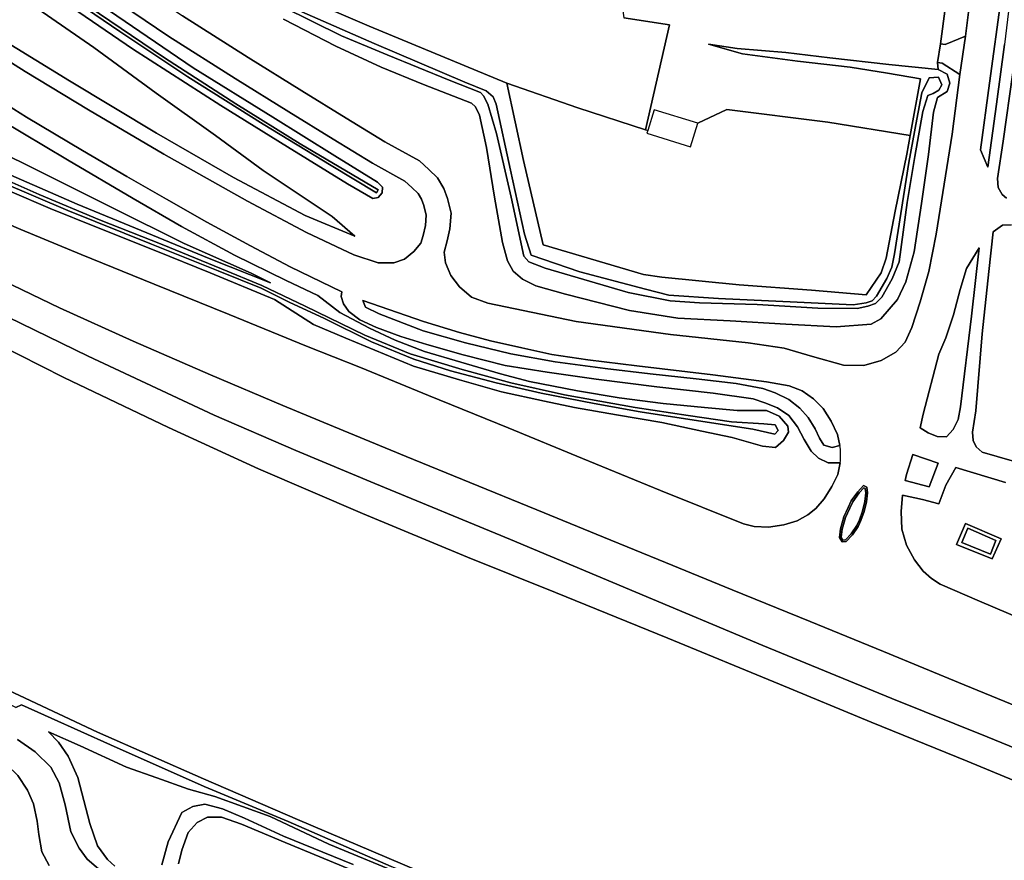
# Model space of a CAD drawing. Extents: x -26035517 to 31750492, y -9237385 to 8160032.
# Tile 170 of 256: x 15655273 to 15817249, y 5116092 to 5254332. Entities that reach past the tile are written whole.
import ezdxf

# ---------------------------------------------------------------- set-up
doc = ezdxf.new("R2010")
doc.units = 0
doc.layers.add('T-25', color=7, linetype='CONTINUOUS')

msp = doc.modelspace()

# ---------------------------------------------------------------- linework, layer by layer
at = {"layer": 'T-25', "color": 9}
for points in [[(15612113, 5307244, 6137), (15624774, 5296805, 6163), (15636445, 5287701, 6100), (15647221, 5279488, 6120), (15659279, 5270669, 6197), (15670251, 5262975, 6227), (15682057, 5254985, 6327), (15692864, 5248125, 6563), (15701704, 5242623, 6843), (15708954, 5238151, 7043), (15715367, 5234259, 7210), (15721062, 5231108, 7360), (15722553, 5229696, 7380), (15724013, 5228306, 7427), (15725070, 5226591, 7460), (15725671, 5224932, 7493), (15726240, 5222530, 7527), (15726036, 5219917, 7557), (15725617, 5217970, 7593)], [(15609523, 5304130, 6137), (15622240, 5293632, 6163), (15633966, 5284486, 6100), (15644792, 5276235, 6120), (15656915, 5267368, 6197), (15667948, 5259632, 6227), (15679831, 5251589, 6327), (15690703, 5244688, 6563), (15699566, 5239172, 6843), (15706835, 5234688, 7043), (15713330, 5230746, 7210), (15718645, 5227805, 7360), (15719758, 5226751, 7380), (15720833, 5225728, 7427), (15721395, 5224816, 7460), (15721774, 5223769, 7493), (15722143, 5222212, 7527), (15722010, 5220505, 7557), (15721648, 5218825, 7593)], [(15591606, 5290748, 11397), (15598013, 5285835, 11253), (15606136, 5279721, 11040), (15615128, 5273066, 10770), (15623426, 5267244, 10493), (15633427, 5260453, 10157), (15644423, 5253194, 9843), (15656158, 5245824, 9537), (15666600, 5239496, 9170), (15678975, 5232218, 8807), (15692748, 5224475, 8433), (15702429, 5219363, 8073), (15710241, 5215656, 7933), (15714246, 5214321, 7833), (15716846, 5214368, 7780), (15718577, 5214967, 7757), (15720133, 5216205, 7690), (15721243, 5217592, 7643)], [(15821126, 5280233, 6657), (15820027, 5271603, 6687), (15818744, 5262622, 6683), (15817262, 5250233, 6653), (15815973, 5240421, 6637), (15814524, 5230103, 6710), (15813326, 5232932, 6740), (15814802, 5243873, 6727), (15816736, 5257986, 6700), (15818322, 5270167, 6697), (15819731, 5280521, 6770)], [(15814052, 5277066, 6757), (15812864, 5267444, 6797), (15810879, 5251625, 6793), (15809946, 5245319, 6780)], [(15644610, 5273556, 6177), (15657681, 5264205, 6143), (15670039, 5255769, 6270), (15683809, 5246425, 6507), (15696918, 5238282, 6887), (15707117, 5231964, 7143), (15714135, 5227611, 7317), (15714961, 5226770, 7343), (15714885, 5225872, 7397), (15714224, 5225100, 7413), (15713345, 5224905, 7420), (15709223, 5227351, 7277), (15699312, 5233446, 6867), (15688367, 5240207, 6633), (15673814, 5249553, 6363), (15659462, 5259410, 6197), (15645281, 5269523, 6130)], [(15644610, 5273556, 6177), (15657681, 5264205, 6143), (15670039, 5255769, 6270), (15683809, 5246425, 6507), (15696918, 5238282, 6887), (15707117, 5231964, 7143), (15714135, 5227611, 7317), (15714961, 5226770, 7343), (15714885, 5225872, 7397), (15714224, 5225100, 7413), (15713345, 5224905, 7420), (15709223, 5227351, 7277), (15699312, 5233446, 6867), (15688367, 5240207, 6633), (15673814, 5249553, 6363), (15659462, 5259410, 6197), (15645281, 5269523, 6130)], [(15645281, 5269523, 6130), (15659462, 5259410, 6197), (15673814, 5249553, 6363), (15688367, 5240207, 6633), (15699312, 5233446, 6867), (15709223, 5227351, 7277), (15713345, 5224905, 7420), (15714224, 5225100, 7413), (15714885, 5225872, 7397), (15714961, 5226770, 7343), (15714135, 5227611, 7317), (15707117, 5231964, 7143), (15696918, 5238282, 6887), (15683809, 5246425, 6507), (15670039, 5255769, 6270), (15657681, 5264205, 6143), (15644610, 5273556, 6177)], [(15809353, 5269814, 6823), (15806745, 5250369, 6793), (15806279, 5247276, 6780), (15806365, 5246155, 6650), (15798276, 5246970, 6710), (15788556, 5248058, 6703), (15781291, 5248915, 6720), (15773330, 5249613, 6607), (15768613, 5250313, 6360), (15774199, 5248697, 6193), (15783228, 5247536, 6180), (15791880, 5246531, 6213), (15798012, 5245536, 6260), (15803487, 5244613, 6260), (15801773, 5235307, 6185), (15801773, 5235307, 6185), (15788216, 5237501, 6073), (15771622, 5239566, 5987), (15766837, 5237289, 5910), (15759654, 5239513, 8137), (15758594, 5236089, 6027), (15758207, 5236197, 5967), (15762184, 5253473, 6433), (15754632, 5254615, 6293)], [(15818322, 5270167, 6697), (15816736, 5257986, 6700), (15814802, 5243873, 6727), (15813326, 5232932, 6740), (15814524, 5230103, 6710), (15815973, 5240421, 6637), (15817262, 5250233, 6653)], [(15643206, 5267590, 6320), (15655979, 5257740, 6397), (15667494, 5249735, 6407), (15677715, 5242250, 6543), (15687468, 5235287, 6760), (15695332, 5229547, 6950), (15702230, 5224915, 7220), (15706666, 5221992, 7487), (15710431, 5218734, 7760), (15702252, 5222139, 8083), (15690459, 5228407, 8417), (15677761, 5235672, 8780), (15663475, 5244268, 9213), (15649197, 5253020, 9653)], [(15643206, 5267590, 6320), (15655979, 5257740, 6397), (15667494, 5249735, 6407), (15677715, 5242250, 6543), (15687468, 5235287, 6760), (15695332, 5229547, 6950), (15702230, 5224915, 7220), (15706666, 5221992, 7487), (15710431, 5218734, 7760), (15702252, 5222139, 8083), (15690459, 5228407, 8417), (15677761, 5235672, 8780), (15663475, 5244268, 9213), (15649197, 5253020, 9653)], [(15649197, 5253020, 9653), (15663475, 5244268, 9213), (15677761, 5235672, 8780), (15690459, 5228407, 8417), (15702252, 5222139, 8083), (15710431, 5218734, 7760), (15706666, 5221992, 7487), (15702230, 5224915, 7220), (15695332, 5229547, 6950), (15687468, 5235287, 6760), (15677715, 5242250, 6543), (15667494, 5249735, 6407), (15655979, 5257740, 6397), (15643206, 5267590, 6320)], [(15648052, 5269017, 5660), (15660772, 5259924, 5703), (15671747, 5252405, 5713), (15682908, 5244941, 5930), (15695302, 5237126, 6200), (15706510, 5230346, 6520), (15713987, 5225849, 6787), (15714219, 5226373, 6787), (15701415, 5233908, 6463), (15690842, 5240513, 6137), (15679090, 5248052, 5867), (15666555, 5256552, 5773), (15654107, 5265251, 5690)], [(15654107, 5265251, 5690), (15666555, 5256552, 5773), (15679090, 5248052, 5867), (15690842, 5240513, 6137), (15701415, 5233908, 6463), (15714219, 5226373, 6787), (15713987, 5225849, 6787), (15706510, 5230346, 6520), (15695302, 5237126, 6200), (15682908, 5244941, 5930), (15671747, 5252405, 5713), (15660772, 5259924, 5703), (15648052, 5269017, 5660)], [(15648052, 5269017, 5660), (15660772, 5259924, 5703), (15671747, 5252405, 5713), (15682908, 5244941, 5930), (15695302, 5237126, 6200), (15706510, 5230346, 6520), (15713987, 5225849, 6787), (15714219, 5226373, 6787), (15701415, 5233908, 6463), (15690842, 5240513, 6137), (15679090, 5248052, 5867), (15666555, 5256552, 5773), (15654107, 5265251, 5690)], [(15682057, 5254985, 6327), (15692864, 5248125, 6563), (15701704, 5242623, 6843), (15708954, 5238151, 7043), (15715367, 5234259, 7210), (15721062, 5231108, 7360), (15722553, 5229696, 7380), (15724013, 5228306, 7427), (15725070, 5226591, 7460), (15725671, 5224932, 7493), (15726240, 5222530, 7527), (15726036, 5219917, 7557), (15725617, 5217970, 7593), (15725119, 5216076, 7643), (15725301, 5214343, 7650), (15726194, 5212243, 7650), (15727599, 5210421, 7643), (15729581, 5208685, 7607), (15732283, 5207714, 7503), (15746843, 5204717, 7350), (15762336, 5202564, 7243), (15775134, 5201178, 7177), (15781037, 5200338, 7127), (15785683, 5198967, 7047), (15790799, 5197523, 7083), (15794131, 5197453, 7090), (15796990, 5198307, 7080), (15799413, 5199678, 7100), (15800963, 5201318, 7090), (15802033, 5203723, 7013), (15803425, 5207938, 7013), (15804845, 5212909, 6973), (15806064, 5219044, 6897), (15807361, 5227289, 6863), (15808678, 5235525, 6793), (15809946, 5245319, 6780), (15810879, 5251625, 6793), (15812864, 5267444, 6797)], [(15644423, 5253194, 9843), (15656158, 5245824, 9537), (15666600, 5239496, 9170), (15678975, 5232218, 8807), (15692748, 5224475, 8433), (15702429, 5219363, 8073), (15710241, 5215656, 7933), (15714246, 5214321, 7833), (15716846, 5214368, 7780), (15718577, 5214967, 7757), (15720133, 5216205, 7690), (15721243, 5217592, 7643), (15721648, 5218825, 7593), (15722010, 5220505, 7557), (15722143, 5222212, 7527), (15721774, 5223769, 7493), (15721395, 5224816, 7460), (15720833, 5225728, 7427), (15719758, 5226751, 7380), (15718645, 5227805, 7360), (15713330, 5230746, 7210), (15706835, 5234688, 7043), (15699566, 5239172, 6843), (15690703, 5244688, 6563), (15679831, 5251589, 6327), (15667948, 5259632, 6227)], [(15667948, 5259632, 6227), (15679831, 5251589, 6327), (15690703, 5244688, 6563), (15699566, 5239172, 6843), (15706835, 5234688, 7043), (15713330, 5230746, 7210), (15718645, 5227805, 7360), (15719758, 5226751, 7380), (15720833, 5225728, 7427), (15721395, 5224816, 7460), (15721774, 5223769, 7493), (15722143, 5222212, 7527), (15722010, 5220505, 7557), (15721648, 5218825, 7593), (15721243, 5217592, 7643), (15720133, 5216205, 7690), (15718577, 5214967, 7757), (15716846, 5214368, 7780), (15714246, 5214321, 7833), (15710241, 5215656, 7933), (15702429, 5219363, 8073), (15692748, 5224475, 8433), (15678975, 5232218, 8807), (15666600, 5239496, 9170), (15656158, 5245824, 9537), (15644423, 5253194, 9843)], [(15701713, 5255627, 5173), (15713595, 5250414, 5160), (15728495, 5244051, 5127), (15732008, 5242642, 5087), (15733183, 5241630, 5060), (15733667, 5240455, 5060), (15736015, 5229573, 5210), (15738298, 5219053, 5243), (15739436, 5215591, 5243), (15747420, 5212857, 5217), (15758240, 5210009, 5293), (15762064, 5209019, 5293), (15770214, 5208468, 5287), (15783150, 5207864, 5367), (15792365, 5207441, 5417), (15794503, 5207754, 5417), (15795516, 5208115, 5417), (15796251, 5208861, 5417), (15797909, 5211780, 5507), (15798762, 5213652, 5507), (15799200, 5215839, 5507), (15800213, 5222470, 5610), (15801531, 5230836, 5783), (15802834, 5237996, 5890), (15803688, 5242328, 5997), (15804906, 5244747, 6103), (15806427, 5244874, 6103), (15806974, 5243601, 6103), (15806460, 5242752, 6080), (15805523, 5242181, 6000), (15804671, 5241872, 6000), (15803841, 5239211, 5960), (15802526, 5231860, 5803), (15801286, 5224276, 5560), (15799941, 5214521, 5400), (15798809, 5211707, 5400), (15797080, 5208695, 5400), (15796044, 5207651, 5400), (15794809, 5207199, 5400), (15793058, 5206840, 5400), (15786547, 5206912, 5353), (15776569, 5207499, 5330), (15767124, 5207785, 5330), (15762268, 5208096, 5303), (15755389, 5209495, 5303), (15741692, 5213474, 5290), (15739049, 5214495, 5290), (15738220, 5215461, 5290), (15736144, 5225159, 5200), (15733709, 5235616, 5150), (15732293, 5240425, 5160), (15731575, 5241818, 5203), (15731059, 5242335, 5213), (15725908, 5244407, 5217), (15715717, 5248527, 5233), (15708210, 5251688, 5207), (15698579, 5256433, 5137)], [(15698579, 5256433, 5137), (15708210, 5251688, 5207), (15715717, 5248527, 5233), (15725908, 5244407, 5217), (15731059, 5242335, 5213), (15731575, 5241818, 5203), (15732293, 5240425, 5160), (15733709, 5235616, 5150), (15736144, 5225159, 5200), (15738220, 5215461, 5290), (15739049, 5214495, 5290), (15741692, 5213474, 5290), (15755389, 5209495, 5303), (15762268, 5208096, 5303), (15767124, 5207785, 5330), (15776569, 5207499, 5330), (15786547, 5206912, 5353), (15793058, 5206840, 5400), (15794809, 5207199, 5400), (15796044, 5207651, 5400), (15797080, 5208695, 5400), (15798809, 5211707, 5400), (15799941, 5214521, 5400), (15801286, 5224276, 5560), (15802526, 5231860, 5803), (15803841, 5239211, 5960), (15804671, 5241872, 6000), (15805523, 5242181, 6000), (15806460, 5242752, 6080), (15806974, 5243601, 6103), (15806427, 5244874, 6103), (15804906, 5244747, 6103), (15803688, 5242328, 5997), (15802834, 5237996, 5890), (15801531, 5230836, 5783), (15800213, 5222470, 5610), (15799200, 5215839, 5507), (15798762, 5213652, 5507), (15797909, 5211780, 5507), (15796251, 5208861, 5417), (15795516, 5208115, 5417), (15794503, 5207754, 5417), (15792365, 5207441, 5417), (15783150, 5207864, 5367), (15770214, 5208468, 5287), (15762064, 5209019, 5293), (15758240, 5210009, 5293), (15747420, 5212857, 5217), (15739436, 5215591, 5243), (15738298, 5219053, 5243), (15736015, 5229573, 5210), (15733667, 5240455, 5060), (15733183, 5241630, 5060), (15732008, 5242642, 5087), (15728495, 5244051, 5127), (15713595, 5250414, 5160), (15701713, 5255627, 5173)], [(15698579, 5256433, 5137), (15708210, 5251688, 5207), (15715717, 5248527, 5233), (15725908, 5244407, 5217), (15731059, 5242335, 5213), (15731575, 5241818, 5203), (15732293, 5240425, 5160), (15733709, 5235616, 5150), (15736144, 5225159, 5200), (15738220, 5215461, 5290), (15739049, 5214495, 5290), (15741692, 5213474, 5290), (15755389, 5209495, 5303), (15762268, 5208096, 5303), (15767124, 5207785, 5330), (15776569, 5207499, 5330), (15786547, 5206912, 5353), (15793058, 5206840, 5400), (15794809, 5207199, 5400), (15796044, 5207651, 5400), (15797080, 5208695, 5400), (15798809, 5211707, 5400), (15799941, 5214521, 5400), (15801286, 5224276, 5560), (15802526, 5231860, 5803), (15803841, 5239211, 5960), (15804671, 5241872, 6000), (15805523, 5242181, 6000), (15806460, 5242752, 6080), (15806974, 5243601, 6103), (15806427, 5244874, 6103), (15804906, 5244747, 6103), (15803688, 5242328, 5997), (15802834, 5237996, 5890), (15801531, 5230836, 5783), (15800213, 5222470, 5610), (15799200, 5215839, 5507), (15798762, 5213652, 5507), (15797909, 5211780, 5507), (15796251, 5208861, 5417), (15795516, 5208115, 5417), (15794503, 5207754, 5417), (15792365, 5207441, 5417), (15783150, 5207864, 5367), (15770214, 5208468, 5287), (15762064, 5209019, 5293), (15758240, 5210009, 5293), (15747420, 5212857, 5217), (15739436, 5215591, 5243), (15738298, 5219053, 5243), (15736015, 5229573, 5210), (15733667, 5240455, 5060), (15733183, 5241630, 5060), (15732008, 5242642, 5087), (15728495, 5244051, 5127), (15713595, 5250414, 5160), (15701713, 5255627, 5173)], [(15703543, 5257189, 6093), (15712787, 5253275, 6033), (15735433, 5243868, 6053), (15738154, 5231200, 5913), (15741379, 5217310, 5857), (15757921, 5212446, 5823), (15760920, 5211972, 5813), (15773638, 5210745, 5967), (15785535, 5209875, 6100), (15794535, 5209098, 5970), (15797013, 5212682, 5957), (15797817, 5215103, 5973), (15799309, 5222859, 6037), (15801201, 5232204, 6160), (15801773, 5235307, 6185), (15803487, 5244613, 6260), (15798012, 5245536, 6260), (15791880, 5246531, 6213), (15783228, 5247536, 6180), (15774199, 5248697, 6193), (15768613, 5250313, 6360), (15773330, 5249613, 6607), (15781291, 5248915, 6720), (15788556, 5248058, 6703), (15798276, 5246970, 6710), (15806365, 5246155, 6650), (15807822, 5245377, 6713), (15808294, 5243893, 6730), (15807855, 5242524, 6727), (15806270, 5241557, 6720), (15805606, 5239102, 6737), (15804793, 5232166, 6830), (15803634, 5224112, 6863), (15802407, 5216155, 6843), (15801036, 5211243, 6847), (15799706, 5208322, 6710), (15796938, 5205112, 6717), (15795326, 5204237, 6833), (15789586, 5203849, 6867), (15781286, 5204261, 7030), (15772127, 5204791, 7087), (15763526, 5205248, 7147), (15755602, 5206531, 7230), (15745041, 5209174, 7187), (15740188, 5210559, 7130), (15737962, 5211677, 7087), (15736456, 5212964, 7010), (15735499, 5214688, 6993), (15734722, 5217711, 6943), (15733408, 5225150, 6893), (15732076, 5233306, 6810), (15730925, 5238632, 6683), (15730251, 5239979, 6660), (15729612, 5240609, 6660), (15721688, 5243650, 6550), (15714728, 5246541, 6407), (15707264, 5249996, 6370), (15698658, 5254406, 6333)], [(15703543, 5257189, 6093), (15712787, 5253275, 6033), (15735433, 5243868, 6053), (15738154, 5231200, 5913), (15741379, 5217310, 5857), (15757921, 5212446, 5823), (15760920, 5211972, 5813), (15773638, 5210745, 5967), (15785535, 5209875, 6100), (15794535, 5209098, 5970), (15797013, 5212682, 5957), (15797817, 5215103, 5973), (15799309, 5222859, 6037), (15801201, 5232204, 6160), (15801773, 5235307, 6185), (15803487, 5244613, 6260), (15798012, 5245536, 6260), (15791880, 5246531, 6213), (15783228, 5247536, 6180), (15774199, 5248697, 6193), (15768613, 5250313, 6360), (15773330, 5249613, 6607), (15781291, 5248915, 6720), (15788556, 5248058, 6703), (15798276, 5246970, 6710), (15806365, 5246155, 6650), (15807822, 5245377, 6713), (15808294, 5243893, 6730), (15807855, 5242524, 6727), (15806270, 5241557, 6720), (15805606, 5239102, 6737), (15804793, 5232166, 6830), (15803634, 5224112, 6863), (15802407, 5216155, 6843), (15801036, 5211243, 6847), (15799706, 5208322, 6710), (15796938, 5205112, 6717), (15795326, 5204237, 6833), (15789586, 5203849, 6867), (15781286, 5204261, 7030), (15772127, 5204791, 7087), (15763526, 5205248, 7147), (15755602, 5206531, 7230), (15745041, 5209174, 7187), (15740188, 5210559, 7130), (15737962, 5211677, 7087), (15736456, 5212964, 7010), (15735499, 5214688, 6993), (15734722, 5217711, 6943), (15733408, 5225150, 6893), (15732076, 5233306, 6810), (15730925, 5238632, 6683), (15730251, 5239979, 6660), (15729612, 5240609, 6660), (15721688, 5243650, 6550), (15714728, 5246541, 6407), (15707264, 5249996, 6370), (15698658, 5254406, 6333)], [(15698658, 5254406, 6333), (15707264, 5249996, 6370), (15714728, 5246541, 6407), (15721688, 5243650, 6550), (15729612, 5240609, 6660), (15730251, 5239979, 6660), (15730925, 5238632, 6683), (15732076, 5233306, 6810), (15733408, 5225150, 6893), (15734722, 5217711, 6943), (15735499, 5214688, 6993), (15736456, 5212964, 7010), (15737962, 5211677, 7087), (15740188, 5210559, 7130), (15745041, 5209174, 7187), (15755602, 5206531, 7230), (15763526, 5205248, 7147), (15772127, 5204791, 7087), (15781286, 5204261, 7030), (15789586, 5203849, 6867), (15795326, 5204237, 6833), (15796938, 5205112, 6717), (15799706, 5208322, 6710), (15801036, 5211243, 6847), (15802407, 5216155, 6843), (15803634, 5224112, 6863), (15804793, 5232166, 6830), (15805606, 5239102, 6737), (15806270, 5241557, 6720), (15807855, 5242524, 6727), (15808294, 5243893, 6730), (15807822, 5245377, 6713), (15806365, 5246155, 6650), (15806279, 5247276, 6780), (15807022, 5247184, 6780), (15809946, 5245319, 6780), (15808678, 5235525, 6793), (15807361, 5227289, 6863), (15806064, 5219044, 6897), (15804845, 5212909, 6973), (15803425, 5207938, 7013), (15802033, 5203723, 7013), (15800963, 5201318, 7090), (15799413, 5199678, 7100), (15796990, 5198307, 7080), (15794131, 5197453, 7090), (15790799, 5197523, 7083), (15785683, 5198967, 7047), (15781037, 5200338, 7127), (15775134, 5201178, 7177), (15762336, 5202564, 7243), (15746843, 5204717, 7350), (15732283, 5207714, 7503), (15729581, 5208685, 7607), (15727599, 5210421, 7643), (15726194, 5212243, 7650), (15725301, 5214343, 7650), (15725119, 5216076, 7643), (15725617, 5217970, 7593), (15726036, 5219917, 7557), (15726240, 5222530, 7527), (15725671, 5224932, 7493), (15725070, 5226591, 7460), (15724013, 5228306, 7427), (15722553, 5229696, 7380), (15721062, 5231108, 7360), (15715367, 5234259, 7210), (15708954, 5238151, 7043), (15701704, 5242623, 6843), (15692864, 5248125, 6563), (15682057, 5254985, 6327)], [(15897584, 5096977, 5237), (15882251, 5103315, 5237), (15861222, 5112011, 5253), (15844576, 5118727, 5280), (15826512, 5126017, 5293), (15811126, 5132412, 5297), (15795352, 5138832, 5290), (15780258, 5145042, 5263), (15761907, 5152626, 5237), (15743391, 5160126, 5213), (15728936, 5165950, 5207), (15711673, 5173117, 5207), (15694563, 5180452, 5183), (15679771, 5187244, 5183), (15662519, 5195476, 5183), (15644131, 5204792, 5193), (15628333, 5213384, 5197), (15612549, 5222347, 5203), (15596068, 5232015, 5213), (15577205, 5243627, 5210), (15561625, 5254048, 5210)], [(15578959, 5252553, 6797), (15592141, 5244257, 6993), (15604441, 5236952, 7163), (15615593, 5230621, 7307), (15627820, 5223900, 7467), (15639865, 5217682, 7627), (15650984, 5212145, 7807), (15661816, 5206967, 7840), (15673963, 5201477, 7887), (15686670, 5195947, 8003), (15698554, 5190899, 8043), (15706921, 5187432, 8097), (15718874, 5182519, 8127), (15729310, 5178197, 8127), (15740368, 5173708, 8087), (15751290, 5169233, 8090), (15761532, 5165052, 8110), (15772477, 5160577, 8017), (15785336, 5155341, 8030), (15797365, 5150407, 8023), (15810668, 5144965, 8007), (15822827, 5139967, 7987)], [(15810879, 5251625, 6793), (15807500, 5250261, 6793), (15806745, 5250369, 6793)], [(15806279, 5247276, 6780), (15806745, 5250369, 6793)], [(15725119, 5216076, 7643), (15725301, 5214343, 7650), (15726194, 5212243, 7650), (15727599, 5210421, 7643), (15729581, 5208685, 7607), (15732283, 5207714, 7503), (15746843, 5204717, 7350), (15762336, 5202564, 7243), (15775134, 5201178, 7177), (15781037, 5200338, 7127), (15785683, 5198967, 7047), (15790799, 5197523, 7083), (15794131, 5197453, 7090), (15796990, 5198307, 7080), (15799413, 5199678, 7100), (15800963, 5201318, 7090), (15802033, 5203723, 7013), (15803425, 5207938, 7013), (15804845, 5212909, 6973), (15806064, 5219044, 6897), (15807361, 5227289, 6863), (15808678, 5235525, 6793), (15809946, 5245319, 6780), (15807022, 5247184, 6780), (15806279, 5247276, 6780)], [(15806279, 5247276, 6780), (15806365, 5246155, 6650)], [(15817604, 5224955, 6853), (15816879, 5225600, 6827), (15816236, 5226739, 6780), (15816113, 5228216, 6730), (15817078, 5234353, 6620), (15818648, 5245663, 6540)], [(15817604, 5224955, 6853), (15816879, 5225600, 6827), (15816236, 5226739, 6780), (15816113, 5228216, 6730), (15817078, 5234353, 6620), (15818648, 5245663, 6540)], [(15818648, 5245663, 6540), (15817078, 5234353, 6620), (15816113, 5228216, 6730), (15816236, 5226739, 6780), (15816879, 5225600, 6827), (15817604, 5224955, 6853)], [(15647384, 5223263, 7523), (15655455, 5219808, 7667), (15665377, 5215727, 7653), (15677382, 5210856, 7653), (15689724, 5205835, 7763), (15702433, 5200622, 7833), (15711341, 5197111, 7873), (15722503, 5192523, 7760), (15735620, 5187228, 7763), (15747881, 5182177, 7773), (15760685, 5176915, 7860), (15774369, 5171430, 7860), (15776097, 5170984, 7807), (15778467, 5170898, 7813), (15780983, 5171259, 7793), (15783180, 5171923, 7783), (15784911, 5172897, 7750), (15786248, 5173969, 7693), (15787599, 5175521, 7643), (15788852, 5177573, 7597), (15789859, 5179543, 7547), (15790226, 5181473, 7517), (15788256, 5181460, 7437), (15786656, 5182210, 7417), (15785498, 5183354, 7357), (15784332, 5185319, 7267), (15783253, 5187399, 7193), (15781821, 5189246, 7177), (15779944, 5190528, 7160), (15777873, 5191311, 7150), (15775954, 5191978, 7150), (15769353, 5192914, 7193), (15760077, 5193948, 7297), (15750101, 5195211, 7340), (15742045, 5196353, 7403), (15735113, 5197471, 7470), (15728231, 5199206, 7560), (15722259, 5200900, 7657), (15717959, 5202230, 7703), (15713980, 5203692, 7720), (15711238, 5204966, 7753), (15709416, 5206342, 7840), (15708558, 5207587, 7887), (15708182, 5208835, 7957), (15708267, 5209575, 7980), (15699744, 5213710, 8153), (15693227, 5217139, 8323), (15686047, 5221049, 8490), (15679411, 5224836, 8680), (15672888, 5228565, 8910), (15665606, 5232807, 9153), (15656399, 5238322, 9423), (15648010, 5243577, 9623)], [(15648010, 5243577, 9623), (15656399, 5238322, 9423), (15665606, 5232807, 9153), (15672888, 5228565, 8910), (15679411, 5224836, 8680), (15686047, 5221049, 8490), (15693227, 5217139, 8323), (15699744, 5213710, 8153), (15708267, 5209575, 7980), (15708182, 5208835, 7957), (15708558, 5207587, 7887), (15709416, 5206342, 7840), (15711238, 5204966, 7753), (15713980, 5203692, 7720), (15717959, 5202230, 7703), (15722259, 5200900, 7657), (15728231, 5199206, 7560), (15735113, 5197471, 7470), (15742045, 5196353, 7403), (15750101, 5195211, 7340), (15760077, 5193948, 7297), (15769353, 5192914, 7193), (15775954, 5191978, 7150), (15777873, 5191311, 7150), (15779944, 5190528, 7160), (15781821, 5189246, 7177), (15783253, 5187399, 7193), (15784332, 5185319, 7267), (15785498, 5183354, 7357), (15786656, 5182210, 7417), (15788256, 5181460, 7437), (15790226, 5181473, 7517), (15789859, 5179543, 7547), (15788852, 5177573, 7597), (15787599, 5175521, 7643), (15786248, 5173969, 7693), (15784911, 5172897, 7750), (15783180, 5171923, 7783), (15780983, 5171259, 7793), (15778467, 5170898, 7813), (15776097, 5170984, 7807), (15774369, 5171430, 7860), (15760685, 5176915, 7860), (15747881, 5182177, 7773), (15735620, 5187228, 7763), (15722503, 5192523, 7760), (15711341, 5197111, 7873), (15702433, 5200622, 7833), (15689724, 5205835, 7763), (15677382, 5210856, 7653), (15665377, 5215727, 7653), (15655455, 5219808, 7667), (15647384, 5223263, 7523)], [(15790226, 5181473, 7517), (15788256, 5181460, 7437), (15786656, 5182210, 7417), (15785498, 5183354, 7357), (15784332, 5185319, 7267), (15783253, 5187399, 7193), (15781821, 5189246, 7177), (15779944, 5190528, 7160), (15777873, 5191311, 7150), (15775954, 5191978, 7150), (15769353, 5192914, 7193), (15760077, 5193948, 7297), (15750101, 5195211, 7340), (15742045, 5196353, 7403), (15735113, 5197471, 7470), (15728231, 5199206, 7560), (15722259, 5200900, 7657), (15717959, 5202230, 7703), (15713980, 5203692, 7720), (15711238, 5204966, 7753), (15709416, 5206342, 7840), (15708558, 5207587, 7887), (15708182, 5208835, 7957), (15708267, 5209575, 7980), (15699744, 5213710, 8153), (15693227, 5217139, 8323), (15686047, 5221049, 8490), (15679411, 5224836, 8680), (15672888, 5228565, 8910), (15665606, 5232807, 9153), (15656399, 5238322, 9423), (15648010, 5243577, 9623)], [(15652112, 5237838, 9483), (15663144, 5231310, 9147), (15673939, 5224912, 8753), (15681874, 5220308, 8567), (15690586, 5215634, 8277), (15699092, 5211447, 8133), (15704326, 5208960, 8033), (15707946, 5206192, 7937), (15712799, 5203606, 7773), (15717044, 5201644, 7693), (15721871, 5199746, 7613), (15727869, 5197996, 7540), (15734350, 5196113, 7510), (15739163, 5194837, 7473), (15747011, 5193308, 7493), (15753893, 5192136, 7433), (15761125, 5191192, 7380), (15767940, 5190534, 7333), (15773293, 5190056, 7247), (15778142, 5190049, 7187), (15780211, 5189151, 7227), (15781618, 5187503, 7283), (15781749, 5186525, 7303), (15780950, 5185123, 7403), (15779582, 5183953, 7550), (15777456, 5184177, 7560), (15772488, 5185630, 7493), (15767492, 5186671, 7493), (15760896, 5188068, 7507), (15753458, 5189368, 7517), (15746517, 5190579, 7563), (15741582, 5191604, 7620), (15734553, 5193149, 7567), (15727648, 5195127, 7530), (15720054, 5197343, 7573), (15708924, 5201986, 7683), (15703622, 5204179, 7647), (15697183, 5208336, 7500), (15686627, 5212723, 7557), (15677693, 5216343, 7507), (15667895, 5220199, 7463), (15660297, 5223267, 7500), (15653639, 5226112, 7360)], [(15652112, 5237838, 9483), (15663144, 5231310, 9147), (15673939, 5224912, 8753), (15681874, 5220308, 8567), (15690586, 5215634, 8277), (15699092, 5211447, 8133), (15704326, 5208960, 8033), (15707946, 5206192, 7937), (15712799, 5203606, 7773), (15717044, 5201644, 7693), (15721871, 5199746, 7613), (15727869, 5197996, 7540), (15734350, 5196113, 7510), (15739163, 5194837, 7473), (15747011, 5193308, 7493), (15753893, 5192136, 7433), (15761125, 5191192, 7380), (15767940, 5190534, 7333), (15773293, 5190056, 7247), (15778142, 5190049, 7187), (15780211, 5189151, 7227), (15781618, 5187503, 7283), (15781749, 5186525, 7303), (15780950, 5185123, 7403), (15779582, 5183953, 7550), (15777456, 5184177, 7560), (15772488, 5185630, 7493), (15767492, 5186671, 7493), (15760896, 5188068, 7507), (15753458, 5189368, 7517), (15746517, 5190579, 7563), (15741582, 5191604, 7620), (15734553, 5193149, 7567), (15727648, 5195127, 7530), (15720054, 5197343, 7573), (15708924, 5201986, 7683), (15703622, 5204179, 7647), (15697183, 5208336, 7500), (15686627, 5212723, 7557), (15677693, 5216343, 7507), (15667895, 5220199, 7463), (15660297, 5223267, 7500), (15653639, 5226112, 7360)], [(15653639, 5226112, 7360), (15660297, 5223267, 7500), (15667895, 5220199, 7463), (15677693, 5216343, 7507), (15686627, 5212723, 7557), (15697183, 5208336, 7500), (15703622, 5204179, 7647), (15708924, 5201986, 7683), (15720054, 5197343, 7573), (15727648, 5195127, 7530), (15734553, 5193149, 7567), (15741582, 5191604, 7620), (15746517, 5190579, 7563), (15753458, 5189368, 7517), (15760896, 5188068, 7507), (15767492, 5186671, 7493), (15772488, 5185630, 7493), (15777456, 5184177, 7560), (15779582, 5183953, 7550), (15780950, 5185123, 7403), (15781749, 5186525, 7303), (15781618, 5187503, 7283), (15780211, 5189151, 7227), (15778142, 5190049, 7187), (15773293, 5190056, 7247), (15767940, 5190534, 7333), (15761125, 5191192, 7380), (15753893, 5192136, 7433), (15747011, 5193308, 7493), (15739163, 5194837, 7473), (15734350, 5196113, 7510), (15727869, 5197996, 7540), (15721871, 5199746, 7613), (15717044, 5201644, 7693), (15712799, 5203606, 7773), (15707946, 5206192, 7937), (15704326, 5208960, 8033), (15699092, 5211447, 8133), (15690586, 5215634, 8277), (15681874, 5220308, 8567), (15673939, 5224912, 8753), (15663144, 5231310, 9147), (15652112, 5237838, 9483)], [(15650265, 5230295, 7403), (15664721, 5224005, 7473), (15675265, 5219689, 7607), (15686445, 5215053, 7687), (15696511, 5211034, 7713), (15693362, 5212658, 7723), (15682333, 5217539, 7697), (15670535, 5223368, 7620), (15656968, 5230177, 7473), (15644219, 5236428, 7380)], [(15650265, 5230295, 7403), (15664721, 5224005, 7473), (15675265, 5219689, 7607), (15686445, 5215053, 7687), (15696511, 5211034, 7713), (15696511, 5211034, 7713), (15693362, 5212658, 7723), (15682333, 5217539, 7697), (15670535, 5223368, 7620), (15656968, 5230177, 7473), (15644219, 5236428, 7380)], [(15644219, 5236428, 7380), (15656968, 5230177, 7473), (15670535, 5223368, 7620), (15682333, 5217539, 7697), (15693362, 5212658, 7723), (15696511, 5211034, 7713), (15686445, 5215053, 7687), (15675265, 5219689, 7607), (15664721, 5224005, 7473), (15650265, 5230295, 7403)], [(15648553, 5229954, 7007), (15658487, 5225599, 7077), (15668395, 5221418, 7137), (15678691, 5217355, 7193), (15688469, 5213373, 7283), (15695091, 5210642, 7260), (15702227, 5207248, 6933), (15712064, 5202476, 7030), (15719496, 5199375, 7117), (15728045, 5196810, 7090), (15736076, 5194598, 6943), (15744917, 5192648, 6927), (15756506, 5190578, 6780), (15765265, 5189245, 6647), (15772351, 5188181, 6437), (15777713, 5187871, 6130), (15779538, 5187684, 6140), (15780039, 5186784, 6140), (15779512, 5186154, 6140), (15775887, 5187020, 6153), (15769069, 5188060, 6607), (15757366, 5189868, 6840), (15749756, 5191213, 6917), (15741047, 5192921, 6983), (15733671, 5194611, 6993), (15726161, 5196568, 7057), (15720088, 5198531, 7050), (15713140, 5201365, 7000), (15705423, 5205215, 6940), (15699592, 5207868, 7097), (15694977, 5210196, 7240), (15687917, 5213007, 7207), (15676962, 5217406, 7147), (15663185, 5222962, 7063), (15652297, 5227637, 7050)], [(15652297, 5227637, 7050), (15663185, 5222962, 7063), (15676962, 5217406, 7147), (15687917, 5213007, 7207), (15694977, 5210196, 7240), (15699592, 5207868, 7097), (15705423, 5205215, 6940), (15713140, 5201365, 7000), (15720088, 5198531, 7050), (15726161, 5196568, 7057), (15733671, 5194611, 6993), (15741047, 5192921, 6983), (15749756, 5191213, 6917), (15757366, 5189868, 6840), (15769069, 5188060, 6607), (15775887, 5187020, 6153), (15779512, 5186154, 6140), (15780039, 5186784, 6140), (15779538, 5187684, 6140), (15777713, 5187871, 6130), (15772351, 5188181, 6437), (15765265, 5189245, 6647), (15756506, 5190578, 6780), (15744917, 5192648, 6927), (15736076, 5194598, 6943), (15728045, 5196810, 7090), (15719496, 5199375, 7117), (15712064, 5202476, 7030), (15702227, 5207248, 6933), (15695091, 5210642, 7260), (15688469, 5213373, 7283), (15678691, 5217355, 7193), (15668395, 5221418, 7137), (15658487, 5225599, 7077), (15648553, 5229954, 7007)], [(15647384, 5223263, 7523), (15655455, 5219808, 7667), (15665377, 5215727, 7653), (15677382, 5210856, 7653), (15689724, 5205835, 7763), (15702433, 5200622, 7833), (15711341, 5197111, 7873), (15722503, 5192523, 7760), (15735620, 5187228, 7763), (15747881, 5182177, 7773), (15760685, 5176915, 7860), (15774369, 5171430, 7860), (15776097, 5170984, 7807), (15778467, 5170898, 7813), (15780983, 5171259, 7793), (15783180, 5171923, 7783), (15784911, 5172897, 7750), (15786248, 5173969, 7693), (15787599, 5175521, 7643), (15788852, 5177573, 7597), (15789859, 5179543, 7547), (15790226, 5181473, 7517), (15790281, 5181763, 7513), (15790321, 5183714, 7453), (15790201, 5184303, 7450), (15789829, 5186129, 7440), (15788765, 5188330, 7370), (15787431, 5190372, 7353), (15785882, 5191969, 7320), (15784019, 5193280, 7283), (15781884, 5194112, 7260), (15778118, 5194805, 7267), (15769293, 5195941, 7267), (15756814, 5197415, 7357), (15748756, 5198392, 7410), (15742834, 5199281, 7490), (15737892, 5200377, 7540), (15732751, 5201527, 7633), (15727623, 5202874, 7703), (15721684, 5204723, 7767), (15711715, 5208130, 7933), (15712177, 5207030, 7917), (15714419, 5205950, 7913), (15721636, 5203158, 7830), (15728638, 5201183, 7687), (15736061, 5199372, 7610), (15743379, 5198060, 7483), (15751583, 5196950, 7420), (15759007, 5196074, 7357), (15766573, 5195293, 7320), (15773129, 5194511, 7290), (15777499, 5193708, 7270), (15779566, 5192984, 7260), (15781789, 5191864, 7260), (15783606, 5190428, 7260), (15785005, 5188891, 7267), (15786134, 5187023, 7283), (15786841, 5185505, 7333), (15787544, 5184342, 7393), (15788940, 5183996, 7420)], [(15822162, 5180732, 7170), (15816063, 5182484, 7173), (15813583, 5183234, 7210), (15812594, 5184084, 7213), (15812103, 5185148, 7183), (15812015, 5186484, 7103), (15812561, 5189986, 6933), (15813612, 5202679, 6767), (15814711, 5212921, 6783), (15815396, 5219449, 6790), (15815396, 5219449, 6790), (15816927, 5220525, 6813), (15818445, 5220605, 6820)], [(15818445, 5220605, 6820), (15816927, 5220525, 6813), (15815396, 5219449, 6790), (15815396, 5219449, 6790), (15814711, 5212921, 6783), (15813612, 5202679, 6767), (15812561, 5189986, 6933), (15812015, 5186484, 7103), (15812103, 5185148, 7183), (15812594, 5184084, 7213), (15813583, 5183234, 7210), (15816063, 5182484, 7173), (15822162, 5180732, 7170)], [(15815396, 5219449, 6790), (15816927, 5220525, 6813), (15818445, 5220605, 6820)], [(15822162, 5180732, 7170), (15816063, 5182484, 7173), (15813583, 5183234, 7210), (15812594, 5184084, 7213), (15812103, 5185148, 7183), (15812015, 5186484, 7103), (15812561, 5189986, 6933), (15813612, 5202679, 6767), (15814711, 5212921, 6783), (15815396, 5219449, 6790)], [(15721648, 5218825, 7593), (15721243, 5217592, 7643)], [(15725617, 5217970, 7593), (15725119, 5216076, 7643)], [(15862785, 5055512, 4943), (15843955, 5063110, 4943), (15822534, 5072038, 4937), (15805786, 5079141, 4933), (15789578, 5085497, 4930), (15778673, 5090361, 4953), (15763757, 5095675, 4967), (15751522, 5100779, 4993), (15732689, 5108397, 4973), (15716364, 5115060, 4977), (15699440, 5122459, 4977), (15685639, 5128227, 4983), (15670195, 5135082, 4990), (15655589, 5141662, 5067), (15654657, 5141241, 5260), (15637945, 5149476, 5270), (15623385, 5156616, 5273), (15608116, 5164828, 5273), (15590477, 5174642, 5260), (15573773, 5184017, 5243), (15559410, 5192657, 5243), (15541616, 5204050, 5293), (15530567, 5211646, 5303), (15525813, 5215710, 4997)], [(15527206, 5216303, 4763), (15546832, 5203179, 4843), (15566645, 5190482, 4840), (15586667, 5178794, 4837), (15610838, 5165301, 4837), (15628241, 5156443, 4837), (15648788, 5146219, 4837), (15668048, 5137180, 4837), (15685517, 5129472, 4837), (15700997, 5122819, 4837), (15720808, 5114338, 4830), (15742299, 5105491, 4813), (15764352, 5096518, 4813), (15783911, 5088932, 4803), (15800439, 5082206, 4800), (15816317, 5075365, 4797), (15833898, 5068314, 4797), (15851465, 5061315, 4797), (15863471, 5056227, 4797)], [(15813096, 5216819, 6853), (15811834, 5205551, 6897), (15810033, 5190654, 6950), (15809667, 5188599, 6977), (15808822, 5186914, 7130), (15807735, 5185745, 7257), (15806198, 5185808, 7337), (15804748, 5186366, 7357), (15803433, 5187240, 7373), (15803897, 5189471, 7280), (15806456, 5199304, 7183), (15807650, 5202002, 7030), (15808886, 5205799, 6997), (15810009, 5209971, 6940), (15811035, 5213415, 6917), (15813096, 5216819, 6853)], [(15650984, 5212145, 7807), (15661816, 5206967, 7840), (15673963, 5201477, 7887), (15686670, 5195947, 8003), (15698554, 5190899, 8043), (15706921, 5187432, 8097), (15718874, 5182519, 8127), (15729310, 5178197, 8127), (15740368, 5173708, 8087), (15751290, 5169233, 8090), (15761532, 5165052, 8110), (15772477, 5160577, 8017), (15785336, 5155341, 8030), (15797365, 5150407, 8023), (15810668, 5144965, 8007), (15822827, 5139967, 7987)], [(15822827, 5139967, 7987), (15810668, 5144965, 8007), (15797365, 5150407, 8023), (15785336, 5155341, 8030), (15772477, 5160577, 8017), (15761532, 5165052, 8110), (15751290, 5169233, 8090), (15740368, 5173708, 8087), (15729310, 5178197, 8127), (15718874, 5182519, 8127), (15706921, 5187432, 8097), (15698554, 5190899, 8043), (15686670, 5195947, 8003), (15673963, 5201477, 7887), (15661816, 5206967, 7840), (15650984, 5212145, 7807)], [(15660114, 5115230, 7197), (15658909, 5117479, 7200), (15658434, 5120338, 7203), (15658148, 5122524, 7210), (15657538, 5125385, 7200), (15656546, 5127629, 7190), (15654955, 5130024, 7143), (15653102, 5131845, 7103), (15651033, 5133366, 7007), (15647270, 5135203, 7007), (15639726, 5138886, 6983), (15628870, 5144278, 6797), (15616195, 5150570, 6830), (15598805, 5159724, 6753), (15582245, 5168411, 6693), (15573003, 5173493, 6723), (15561975, 5180154, 6763), (15549239, 5188484, 6737), (15538219, 5196081, 6707), (15527335, 5203938, 6717), (15518995, 5210479, 6607)], [(15830634, 5129773, 7687), (15814427, 5136382, 7703), (15798741, 5142676, 7693), (15777528, 5151432, 7720), (15756652, 5160186, 7870), (15736022, 5168847, 7870), (15713679, 5178076, 7867), (15700694, 5183486, 7847), (15687283, 5189295, 7777), (15666536, 5199025, 7720), (15648800, 5207601, 7573)], [(15648800, 5207601, 7573), (15666536, 5199025, 7720), (15687283, 5189295, 7777), (15700694, 5183486, 7847), (15713679, 5178076, 7867), (15736022, 5168847, 7870), (15756652, 5160186, 7870), (15777528, 5151432, 7720), (15798741, 5142676, 7693), (15814427, 5136382, 7703), (15830634, 5129773, 7687)], [(15648800, 5207601, 7573), (15666536, 5199025, 7720), (15687283, 5189295, 7777), (15700694, 5183486, 7847), (15713679, 5178076, 7867), (15736022, 5168847, 7870), (15756652, 5160186, 7870), (15777528, 5151432, 7720), (15798741, 5142676, 7693), (15814427, 5136382, 7703), (15830634, 5129773, 7687)], [(15826512, 5126017, 5293), (15811126, 5132412, 5297), (15795352, 5138832, 5290), (15780258, 5145042, 5263), (15761907, 5152626, 5237), (15743391, 5160126, 5213), (15728936, 5165950, 5207), (15711673, 5173117, 5207), (15694563, 5180452, 5183), (15679771, 5187244, 5183), (15662519, 5195476, 5183), (15644131, 5204792, 5193)], [(15644131, 5204792, 5193), (15662519, 5195476, 5183), (15679771, 5187244, 5183), (15694563, 5180452, 5183), (15711673, 5173117, 5207), (15728936, 5165950, 5207), (15743391, 5160126, 5213), (15761907, 5152626, 5237), (15780258, 5145042, 5263), (15795352, 5138832, 5290), (15811126, 5132412, 5297), (15826512, 5126017, 5293)], [(15826512, 5126017, 5293), (15811126, 5132412, 5297), (15795352, 5138832, 5290), (15780258, 5145042, 5263), (15761907, 5152626, 5237), (15743391, 5160126, 5213), (15728936, 5165950, 5207), (15711673, 5173117, 5207), (15694563, 5180452, 5183), (15679771, 5187244, 5183), (15662519, 5195476, 5183), (15644131, 5204792, 5193)], [(15788940, 5183996, 7420), (15790201, 5184303, 7450)], [(15806377, 5181385, 7410), (15802183, 5182840, 7467), (15801159, 5179527, 7490), (15800951, 5178569, 7490), (15804885, 5177497, 7457), (15806377, 5181385, 7410)], [(15820525, 5155562, 7743), (15813178, 5158716, 7763), (15806716, 5161499, 7747), (15805264, 5162430, 7720), (15803898, 5163648, 7717), (15802463, 5165488, 7697), (15801184, 5167927, 7650), (15800388, 5170529, 7607), (15800289, 5173443, 7560), (15800485, 5176113, 7517), (15803797, 5175402, 7493), (15806479, 5174725, 7433), (15807625, 5177801, 7410), (15809255, 5180700, 7360), (15817468, 5178227, 7317)], [(15820525, 5155562, 7743), (15813178, 5158716, 7763), (15806716, 5161499, 7747), (15805264, 5162430, 7720), (15803898, 5163648, 7717), (15802463, 5165488, 7697), (15801184, 5167927, 7650), (15800388, 5170529, 7607), (15800289, 5173443, 7560), (15800485, 5176113, 7517), (15803797, 5175402, 7493), (15806479, 5174725, 7433), (15807625, 5177801, 7410), (15809255, 5180700, 7360), (15817468, 5178227, 7317)], [(15817468, 5178227, 7317), (15809255, 5180700, 7360), (15807625, 5177801, 7410), (15806479, 5174725, 7433), (15803797, 5175402, 7493), (15800485, 5176113, 7517), (15800289, 5173443, 7560), (15800388, 5170529, 7607), (15801184, 5167927, 7650), (15802463, 5165488, 7697), (15803898, 5163648, 7717), (15805264, 5162430, 7720), (15806716, 5161499, 7747), (15813178, 5158716, 7763), (15820525, 5155562, 7743)], [(15791557, 5174128, 7680), (15792060, 5175193, 7667), (15793157, 5176696, 7657), (15794093, 5177719, 7657), (15794648, 5177434, 7657), (15794740, 5176519, 7657), (15794570, 5175024, 7657), (15794214, 5173450, 7670), (15793673, 5171951, 7713), (15793229, 5170999, 7740), (15792274, 5169604, 7800), (15791241, 5168509, 7803), (15790552, 5168466, 7803), (15790140, 5169166, 7793), (15790288, 5170582, 7753), (15790829, 5172553, 7697), (15791557, 5174128, 7680)], [(15811227, 5170690, 7567), (15810265, 5168359, 7567), (15815003, 5166438, 7567), (15815881, 5168666, 7567), (15811227, 5170690, 7567)], [(15648788, 5146219, 4837), (15668048, 5137180, 4837), (15685517, 5129472, 4837), (15700997, 5122819, 4837), (15720808, 5114338, 4830)], [(15720808, 5114338, 4830), (15700997, 5122819, 4837), (15685517, 5129472, 4837), (15668048, 5137180, 4837), (15648788, 5146219, 4837)], [(15654657, 5141241, 5260), (15655589, 5141662, 5067), (15670195, 5135082, 4990), (15685639, 5128227, 4983), (15699440, 5122459, 4977), (15716364, 5115060, 4977)], [(15654657, 5141241, 5260), (15655589, 5141662, 5067), (15670195, 5135082, 4990), (15685639, 5128227, 4983), (15699440, 5122459, 4977), (15716364, 5115060, 4977)], [(15716364, 5115060, 4977), (15699440, 5122459, 4977), (15685639, 5128227, 4983), (15670195, 5135082, 4990), (15655589, 5141662, 5067), (15654657, 5141241, 5260)], [(15719133, 5113400, 5200), (15706151, 5118734, 5223), (15696478, 5123315, 5273), (15687361, 5126603, 5330), (15683016, 5127793, 5433), (15677836, 5129662, 5553), (15672836, 5131415, 5693), (15665224, 5134916, 5710), (15659995, 5137240, 5657), (15661651, 5135523, 5747), (15663233, 5133213, 5840), (15664856, 5129688, 5890), (15666785, 5122120, 5973), (15668077, 5118445, 5983), (15669745, 5116229, 5957), (15670944, 5115155, 5950)], [(15719133, 5113400, 5200), (15706151, 5118734, 5223), (15696478, 5123315, 5273), (15687361, 5126603, 5330), (15683016, 5127793, 5433), (15677836, 5129662, 5553), (15672836, 5131415, 5693), (15665224, 5134916, 5710), (15659995, 5137240, 5657), (15661651, 5135523, 5747), (15663233, 5133213, 5840), (15664856, 5129688, 5890), (15666785, 5122120, 5973), (15668077, 5118445, 5983), (15669745, 5116229, 5957), (15670944, 5115155, 5950)], [(15670944, 5115155, 5950), (15669745, 5116229, 5957), (15668077, 5118445, 5983), (15666785, 5122120, 5973), (15664856, 5129688, 5890), (15663233, 5133213, 5840), (15661651, 5135523, 5747), (15659995, 5137240, 5657), (15665224, 5134916, 5710), (15672836, 5131415, 5693), (15677836, 5129662, 5553), (15683016, 5127793, 5433), (15687361, 5126603, 5330), (15696478, 5123315, 5273), (15706151, 5118734, 5223), (15719133, 5113400, 5200)], [(15669776, 5113364, 6907), (15666370, 5116288, 6947), (15665063, 5118089, 6990), (15663707, 5120760, 6993), (15662736, 5125230, 6910), (15661760, 5128856, 6923), (15660379, 5131401, 6903), (15657813, 5133910, 6873), (15654925, 5135977, 6797)], [(15654925, 5135977, 6797), (15657813, 5133910, 6873), (15660379, 5131401, 6903), (15661760, 5128856, 6923), (15662736, 5125230, 6910), (15663707, 5120760, 6993), (15665063, 5118089, 6990), (15666370, 5116288, 6947), (15669776, 5113364, 6907)], [(15669776, 5113364, 6907), (15666370, 5116288, 6947), (15665063, 5118089, 6990), (15663707, 5120760, 6993), (15662736, 5125230, 6910), (15661760, 5128856, 6923), (15660379, 5131401, 6903), (15657813, 5133910, 6873), (15654925, 5135977, 6797)], [(15660114, 5115230, 7197), (15658909, 5117479, 7200), (15658434, 5120338, 7203), (15658148, 5122524, 7210), (15657538, 5125385, 7200), (15656546, 5127629, 7190), (15654955, 5130024, 7143)], [(15654955, 5130024, 7143), (15656546, 5127629, 7190), (15657538, 5125385, 7200), (15658148, 5122524, 7210), (15658434, 5120338, 7203), (15658909, 5117479, 7200), (15660114, 5115230, 7197)], [(15678645, 5115358, 5783), (15679711, 5119126, 5663), (15681957, 5123938, 5630), (15683753, 5124915, 5477), (15685718, 5125305, 5383), (15688621, 5124538, 5333), (15692262, 5123047, 5290), (15698664, 5120065, 5197), (15710157, 5115410, 5203)], [(15678645, 5115358, 5783), (15679711, 5119126, 5663), (15681957, 5123938, 5630), (15683753, 5124915, 5477), (15685718, 5125305, 5383), (15688621, 5124538, 5333), (15692262, 5123047, 5290), (15698664, 5120065, 5197), (15710157, 5115410, 5203)], [(15710157, 5115410, 5203), (15698664, 5120065, 5197), (15692262, 5123047, 5290), (15688621, 5124538, 5333), (15685718, 5125305, 5383), (15683753, 5124915, 5477), (15681957, 5123938, 5630), (15679711, 5119126, 5663), (15678645, 5115358, 5783)], [(15709429, 5114702, 4750), (15698946, 5118995, 4750), (15691750, 5122052, 4750), (15688462, 5123188, 4750), (15686161, 5123201, 4750), (15684444, 5122296, 4750), (15683009, 5120672, 4750), (15681970, 5117778, 4757), (15681387, 5115511, 4757)], [(15709429, 5114702, 4750), (15698946, 5118995, 4750), (15691750, 5122052, 4750), (15688462, 5123188, 4750), (15686161, 5123201, 4750), (15684444, 5122296, 4750), (15683009, 5120672, 4750), (15681970, 5117778, 4757), (15681387, 5115511, 4757)], [(15681387, 5115511, 4757), (15681970, 5117778, 4757), (15683009, 5120672, 4750), (15684444, 5122296, 4750), (15686161, 5123201, 4750), (15688462, 5123188, 4750), (15691750, 5122052, 4750), (15698946, 5118995, 4750), (15709429, 5114702, 4750)]]:
    msp.add_polyline3d(points, dxfattribs=at)
for points in [[(15724315, 5307173, 5920), (15741983, 5296624, 6013), (15807639, 5283026, 6047), (15807281, 5280430, 6060), (15805139, 5280646, 6080), (15801970, 5278105, 6080), (15786569, 5280173, 6084), (15781733, 5281284, 6027), (15771635, 5283676, 5973), (15757554, 5285417, 6017), (15755207, 5269785, 6027), (15753979, 5259458, 6247), (15754632, 5254615, 6293), (15762184, 5253473, 6433), (15758207, 5236197, 5967), (15747093, 5239850, 5997), (15735433, 5243868, 6053), (15712787, 5253275, 6033), (15703543, 5257189, 6093), (15681506, 5268545, 5900), (15692290, 5278328, 5937), (15703366, 5288273, 5980), (15714606, 5298465, 6000), (15724315, 5307173, 5920)], [(15821126, 5280233, 6657), (15820027, 5271603, 6687), (15818744, 5262622, 6683), (15817262, 5250233, 6653), (15815973, 5240421, 6637), (15814524, 5230103, 6710), (15813326, 5232932, 6740), (15814802, 5243873, 6727), (15816736, 5257986, 6700), (15818322, 5270167, 6697), (15819731, 5280521, 6770), (15821126, 5280233, 6657)], [(15812864, 5267444, 6797), (15810879, 5251625, 6793), (15807500, 5250261, 6793), (15806745, 5250369, 6793), (15809353, 5269814, 6823), (15812864, 5267444, 6797)], [(15810879, 5251625, 6793), (15809946, 5245319, 6780), (15807022, 5247184, 6780), (15806279, 5247276, 6780), (15806745, 5250369, 6793), (15807500, 5250261, 6793), (15810879, 5251625, 6793)], [(15735433, 5243868, 6053), (15747093, 5239850, 5997), (15758207, 5236197, 5967), (15758594, 5236089, 6027), (15758462, 5235664, 8137), (15765645, 5233440, 8097), (15766837, 5237289, 5910), (15771622, 5239566, 5987), (15788216, 5237501, 6073), (15801773, 5235307, 6185), (15801201, 5232204, 6160), (15799309, 5222859, 6037), (15797817, 5215103, 5973), (15797013, 5212682, 5957), (15794535, 5209098, 5970), (15785535, 5209875, 6100), (15773638, 5210745, 5967), (15760920, 5211972, 5813), (15757921, 5212446, 5823), (15741379, 5217310, 5857), (15738154, 5231200, 5913), (15735433, 5243868, 6053)], [(15813096, 5216819, 6853), (15811834, 5205551, 6897), (15810033, 5190654, 6950), (15809667, 5188599, 6977), (15808822, 5186914, 7130), (15807735, 5185745, 7257), (15806198, 5185808, 7337), (15804748, 5186366, 7357), (15803433, 5187240, 7373), (15803897, 5189471, 7280), (15806456, 5199304, 7183), (15807650, 5202002, 7030), (15808886, 5205799, 6997), (15810009, 5209971, 6940), (15811035, 5213415, 6917), (15813096, 5216819, 6853)], [(15813096, 5216819, 6853), (15811035, 5213415, 6917), (15810009, 5209971, 6940), (15808886, 5205799, 6997), (15807650, 5202002, 7030), (15806456, 5199304, 7183), (15803897, 5189471, 7280), (15803433, 5187240, 7373), (15804748, 5186366, 7357), (15806198, 5185808, 7337), (15807735, 5185745, 7257), (15808822, 5186914, 7130), (15809667, 5188599, 6977), (15810033, 5190654, 6950), (15811834, 5205551, 6897), (15813096, 5216819, 6853)], [(15790201, 5184303, 7450), (15788940, 5183996, 7420), (15787544, 5184342, 7393), (15786841, 5185505, 7333), (15786134, 5187023, 7283), (15785005, 5188891, 7267), (15783606, 5190428, 7260), (15781789, 5191864, 7260), (15779566, 5192984, 7260), (15777499, 5193708, 7270), (15773129, 5194511, 7290), (15766573, 5195293, 7320), (15759007, 5196074, 7357), (15751583, 5196950, 7420), (15743379, 5198060, 7483), (15736061, 5199372, 7610), (15728638, 5201183, 7687), (15721636, 5203158, 7830), (15714419, 5205950, 7913), (15712177, 5207030, 7917), (15711715, 5208130, 7933), (15721684, 5204723, 7767), (15727623, 5202874, 7703), (15732751, 5201527, 7633), (15737892, 5200377, 7540), (15742834, 5199281, 7490), (15748756, 5198392, 7410), (15756814, 5197415, 7357), (15769293, 5195941, 7267), (15778118, 5194805, 7267), (15781884, 5194112, 7260), (15784019, 5193280, 7283), (15785882, 5191969, 7320), (15787431, 5190372, 7353), (15788765, 5188330, 7370), (15789829, 5186129, 7440), (15790201, 5184303, 7450)], [(15790201, 5184303, 7450), (15789829, 5186129, 7440), (15788765, 5188330, 7370), (15787431, 5190372, 7353), (15785882, 5191969, 7320), (15784019, 5193280, 7283), (15781884, 5194112, 7260), (15778118, 5194805, 7267), (15769293, 5195941, 7267), (15756814, 5197415, 7357), (15748756, 5198392, 7410), (15742834, 5199281, 7490), (15737892, 5200377, 7540), (15732751, 5201527, 7633), (15727623, 5202874, 7703), (15721684, 5204723, 7767), (15711715, 5208130, 7933), (15712177, 5207030, 7917), (15714419, 5205950, 7913), (15721636, 5203158, 7830), (15728638, 5201183, 7687), (15736061, 5199372, 7610), (15743379, 5198060, 7483), (15751583, 5196950, 7420), (15759007, 5196074, 7357), (15766573, 5195293, 7320), (15773129, 5194511, 7290), (15777499, 5193708, 7270), (15779566, 5192984, 7260), (15781789, 5191864, 7260), (15783606, 5190428, 7260), (15785005, 5188891, 7267), (15786134, 5187023, 7283), (15786841, 5185505, 7333), (15787544, 5184342, 7393), (15788940, 5183996, 7420), (15790201, 5184303, 7450)], [(15806377, 5181385, 7410), (15804885, 5177497, 7457), (15800951, 5178569, 7490), (15801159, 5179527, 7490), (15802183, 5182840, 7467), (15806377, 5181385, 7410)], [(15806377, 5181385, 7410), (15802183, 5182840, 7467), (15801159, 5179527, 7490), (15800951, 5178569, 7490), (15804885, 5177497, 7457), (15806377, 5181385, 7410)], [(15794648, 5177434, 7657), (15794740, 5176519, 7657), (15794570, 5175024, 7657), (15794214, 5173450, 7670), (15793673, 5171951, 7713), (15793229, 5170999, 7740), (15792274, 5169604, 7800), (15791241, 5168509, 7803), (15790552, 5168466, 7803), (15790140, 5169166, 7793), (15790288, 5170582, 7753), (15790829, 5172553, 7697), (15791557, 5174128, 7680), (15792060, 5175193, 7667), (15793157, 5176696, 7657), (15794093, 5177719, 7657), (15794648, 5177434, 7657)], [(15791557, 5174128, 7680), (15790829, 5172553, 7697), (15790288, 5170582, 7753), (15790140, 5169166, 7793), (15790552, 5168466, 7803), (15791241, 5168509, 7803), (15792274, 5169604, 7800), (15793229, 5170999, 7740), (15793673, 5171951, 7713), (15794214, 5173450, 7670), (15794570, 5175024, 7657), (15794740, 5176519, 7657), (15794648, 5177434, 7657), (15794093, 5177719, 7657), (15793157, 5176696, 7657), (15792060, 5175193, 7667), (15791557, 5174128, 7680)], [(15794380, 5177251, 7817), (15794453, 5176521, 7817), (15794289, 5175072, 7817), (15793940, 5173530, 7830), (15793409, 5172060, 7873), (15792981, 5171141, 7900), (15792051, 5169783, 7960), (15791111, 5168786, 7963), (15790709, 5168761, 7963), (15790433, 5169230, 7953), (15790569, 5170529, 7913), (15791104, 5172478, 7857), (15791815, 5174006, 7840), (15792306, 5175047, 7827), (15793378, 5176515, 7817), (15794156, 5177366, 7817), (15794380, 5177251, 7817)], [(15794380, 5177251, 7817), (15794156, 5177366, 7817), (15793378, 5176515, 7817), (15792306, 5175047, 7827), (15791815, 5174006, 7840), (15791104, 5172478, 7857), (15790569, 5170529, 7913), (15790433, 5169230, 7953), (15790709, 5168761, 7963), (15791111, 5168786, 7963), (15792051, 5169783, 7960), (15792981, 5171141, 7900), (15793409, 5172060, 7873), (15793940, 5173530, 7830), (15794289, 5175072, 7817), (15794453, 5176521, 7817), (15794380, 5177251, 7817)], [(15810877, 5171498, 7520), (15809364, 5168035, 7567), (15815265, 5165657, 7520), (15816710, 5168963, 7520), (15810877, 5171498, 7520)], [(15815265, 5165657, 7520), (15809364, 5168035, 7567), (15810877, 5171498, 7520), (15816710, 5168963, 7520), (15815265, 5165657, 7520)], [(15811227, 5170690, 7567), (15815881, 5168666, 7567), (15815003, 5166438, 7567), (15810265, 5168359, 7567), (15811227, 5170690, 7567)]]:
    msp.add_polyline3d(points, close=True, dxfattribs=at)

doc.saveas('drawing.dxf')
